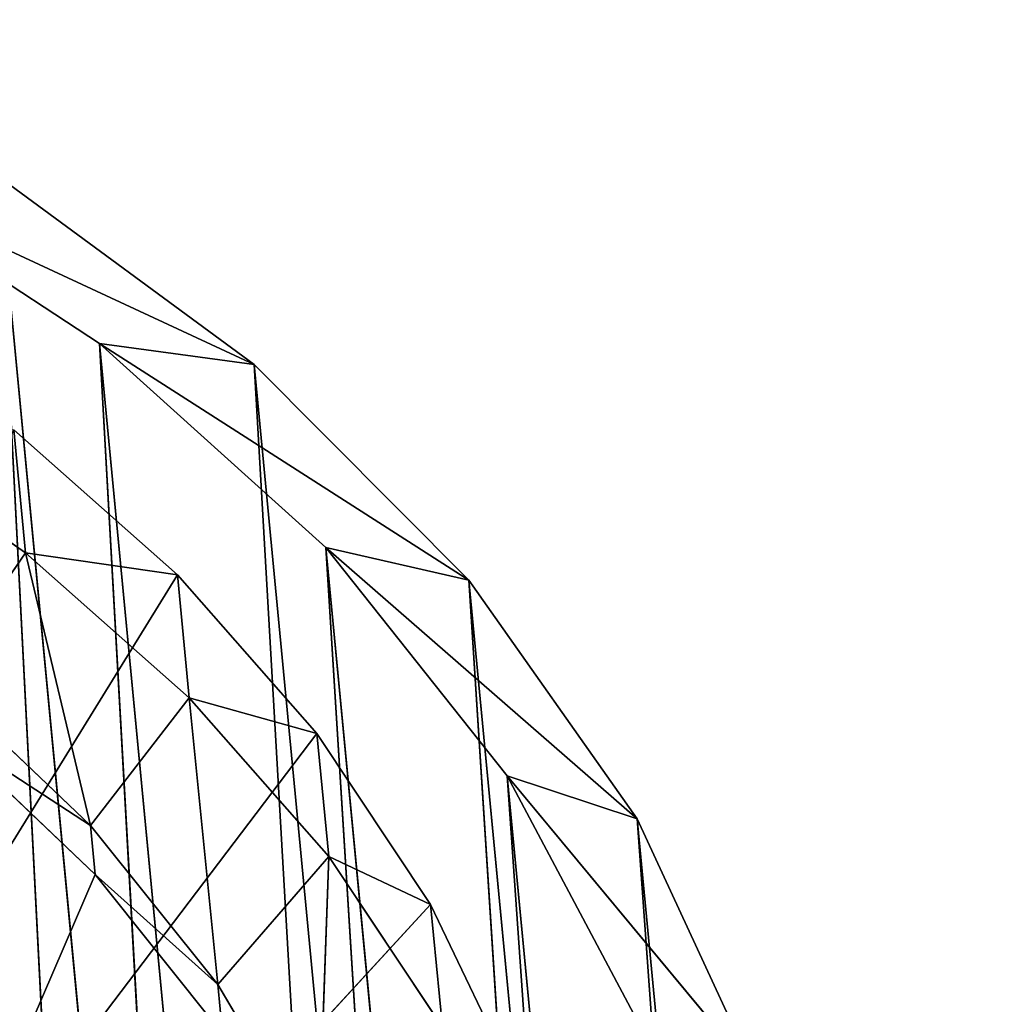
# Model space of a CAD drawing. Extents: x -3 to 171, y 0 to 111.
# Tile 256 of 256: x 45 to 56, y 97 to 108. Entities that reach past the tile are written whole.
import ezdxf

# ---------------------------------------------------------------- set-up
doc = ezdxf.new("R2010")
doc.units = 0
doc.header["$LTSCALE"] = 25.4
doc.layers.get('0').update_dxf_attribs({"color": 13, "linetype": 'CONTINUOUS'})

# ---------------------------------------------------------------- blocks, each defined once
blk = doc.blocks.new('MONO-II-BRASS-7782_STL')
at = {"color": 44}
for p, q in [((78.176, 153.413, 51.906), (9.93, 73.593, 48.389)), ((78.176, 153.413, 51.906), (9.93, 73.593, 48.389)), ((11.739, 71.877, 49.487), (79.791, 151.847, 53.283)), ((11.739, 71.877, 49.487), (79.791, 151.847, 53.283)), ((79.873, 151.62, 55.072), (9.93, 73.593, 48.389)), ((79.873, 151.62, 55.072), (9.93, 73.593, 48.389)), ((79.873, 151.62, 55.072), (11.968, 71.528, 51.163)), ((79.873, 151.62, 55.072), (11.968, 71.528, 51.163)), ((11.739, 71.877, 49.487), (81.683, 149.904, 56.17)), ((11.739, 71.877, 49.487), (81.683, 149.904, 56.17)), ((13.948, 69.687, 51.939), (81.683, 149.904, 56.17)), ((13.948, 69.687, 51.939), (81.683, 149.904, 56.17)), ((81.912, 149.556, 57.846), (11.968, 71.528, 51.163)), ((81.912, 149.556, 57.846), (11.968, 71.528, 51.163)), ((81.912, 149.556, 57.846), (14.304, 69.235, 53.487)), ((81.912, 149.556, 57.846), (14.304, 69.235, 53.487)), ((13.948, 69.687, 51.939), (83.891, 147.715, 58.622)), ((13.948, 69.687, 51.939), (83.891, 147.715, 58.622)), ((16.424, 67.299, 53.902), (83.891, 147.715, 58.622)), ((16.424, 67.299, 53.902), (83.891, 147.715, 58.622)), ((84.248, 147.262, 60.171), (14.304, 69.235, 53.487)), ((84.248, 147.262, 60.171), (14.304, 69.235, 53.487)), ((84.248, 147.262, 60.171), (16.888, 66.763, 55.312)), ((84.248, 147.262, 60.171), (16.888, 66.763, 55.312)), ((16.424, 67.299, 53.902), (86.367, 145.327, 60.585)), ((16.424, 67.299, 53.902), (86.367, 145.327, 60.585)), ((86.832, 144.79, 61.995), (16.888, 66.763, 55.312)), ((86.832, 144.79, 61.995), (16.888, 66.763, 55.312)), ((11.968, 71.528, 51.163), (9.848, 73.82, 46.6)), ((9.848, 73.82, 46.6), (11.739, 71.877, 49.487)), ((11.968, 71.528, 51.163), (9.848, 73.82, 46.6)), ((9.848, 73.82, 46.6), (11.739, 71.877, 49.487)), ((11.968, 71.528, 51.163), (9.93, 73.593, 48.389)), ((11.968, 71.528, 51.163), (9.93, 73.593, 48.389)), ((14.304, 69.235, 53.487), (11.739, 71.877, 49.487)), ((11.739, 71.877, 49.487), (13.948, 69.687, 51.939)), ((14.304, 69.235, 53.487), (11.739, 71.877, 49.487)), ((11.968, 71.528, 51.163), (11.739, 71.877, 49.487)), ((11.968, 71.528, 51.163), (11.739, 71.877, 49.487)), ((11.739, 71.877, 49.487), (13.948, 69.687, 51.939)), ((14.304, 69.235, 53.487), (11.968, 71.528, 51.163)), ((14.304, 69.235, 53.487), (11.968, 71.528, 51.163)), ((16.888, 66.763, 55.312), (13.948, 69.687, 51.939)), ((13.948, 69.687, 51.939), (16.424, 67.299, 53.902)), ((16.888, 66.763, 55.312), (13.948, 69.687, 51.939)), ((14.304, 69.235, 53.487), (13.948, 69.687, 51.939)), ((14.304, 69.235, 53.487), (13.948, 69.687, 51.939)), ((13.948, 69.687, 51.939), (16.424, 67.299, 53.902)), ((16.888, 66.763, 55.312), (14.304, 69.235, 53.487)), ((16.888, 66.763, 55.312), (14.304, 69.235, 53.487)), ((19.665, 64.163, 56.597), (16.424, 67.299, 53.902)), ((16.424, 67.299, 53.902), (19.113, 64.767, 55.332)), ((19.665, 64.163, 56.597), (16.424, 67.299, 53.902)), ((16.888, 66.763, 55.312), (16.424, 67.299, 53.902)), ((16.888, 66.763, 55.312), (16.424, 67.299, 53.902)), ((16.424, 67.299, 53.902), (19.113, 64.767, 55.332)), ((19.665, 64.163, 56.597), (16.888, 66.763, 55.312)), ((19.665, 64.163, 56.597), (16.888, 66.763, 55.312))]:
    blk.add_line(p, q, dxfattribs=at)
at = {"color": 18}
for p, q in [((14.008, 72.603, 48.684), (12.608, 74.03, 46.673)), ((14.008, 72.603, 48.684), (12.608, 74.03, 46.673)), ((14.008, 72.603, 48.684), (12.676, 71.117, 48.557)), ((14.008, 72.603, 48.684), (12.676, 71.117, 48.557)), ((15.578, 71.044, 50.457), (14.008, 72.603, 48.684)), ((14.008, 72.603, 48.684), (14.246, 69.558, 50.33)), ((14.008, 72.603, 48.684), (14.246, 69.558, 50.33)), ((14.008, 72.603, 48.684), (15.385, 71.451, 47.733)), ((14.008, 72.603, 48.684), (15.385, 71.451, 47.733)), ((14.008, 72.603, 48.684), (16.96, 69.897, 49.388)), ((14.008, 72.603, 48.684), (16.96, 69.897, 49.388)), ((15.578, 71.044, 50.457), (14.008, 72.603, 48.684)), ((16.96, 69.897, 49.388), (15.918, 72.045, 47.783)), ((16.96, 69.897, 49.388), (15.918, 72.045, 47.783)), ((17.493, 70.491, 49.439), (15.918, 72.045, 47.783)), ((17.493, 70.491, 49.439), (15.918, 72.045, 47.783)), ((15.385, 71.451, 47.733), (16.96, 69.897, 49.388)), ((15.385, 71.451, 47.733), (16.96, 69.897, 49.388)), ((12.676, 71.117, 48.557), (14.246, 69.558, 50.33)), ((12.676, 71.117, 48.557), (14.246, 69.558, 50.33)), ((15.578, 71.044, 50.457), (14.246, 69.558, 50.33)), ((15.578, 71.044, 50.457), (14.246, 69.558, 50.33)), ((17.298, 69.373, 51.969), (15.578, 71.044, 50.457)), ((15.578, 71.044, 50.457), (15.966, 67.886, 51.842)), ((15.578, 71.044, 50.457), (15.966, 67.886, 51.842)), ((15.578, 71.044, 50.457), (16.96, 69.897, 49.388)), ((15.578, 71.044, 50.457), (16.96, 69.897, 49.388)), ((15.578, 71.044, 50.457), (18.683, 68.234, 50.769)), ((15.578, 71.044, 50.457), (18.683, 68.234, 50.769)), ((17.298, 69.373, 51.969), (15.578, 71.044, 50.457)), ((16.96, 69.897, 49.388), (17.493, 70.491, 49.439)), ((16.96, 69.897, 49.388), (17.493, 70.491, 49.439)), ((18.683, 68.234, 50.769), (17.493, 70.491, 49.439)), ((18.683, 68.234, 50.769), (17.493, 70.491, 49.439)), ((19.216, 68.829, 50.82), (17.493, 70.491, 49.439)), ((17.493, 70.491, 49.439), (23.832, 65.043, 46.706)), ((19.216, 68.829, 50.82), (17.493, 70.491, 49.439)), ((17.493, 70.491, 49.439), (23.832, 65.043, 46.706)), ((16.96, 69.897, 49.388), (18.683, 68.234, 50.769)), ((16.96, 69.897, 49.388), (18.683, 68.234, 50.769)), ((14.246, 69.558, 50.33), (15.966, 67.886, 51.842)), ((14.246, 69.558, 50.33), (15.966, 67.886, 51.842)), ((14.246, 69.558, 50.33), (34.153, 52.765, 38.04)), ((14.246, 69.558, 50.33), (34.153, 52.765, 38.04)), ((17.298, 69.373, 51.969), (15.966, 67.886, 51.842)), ((17.298, 69.373, 51.969), (15.966, 67.886, 51.842)), ((19.147, 67.61, 53.201), (17.298, 69.373, 51.969)), ((17.298, 69.373, 51.969), (17.815, 66.124, 53.073)), ((17.298, 69.373, 51.969), (17.815, 66.124, 53.073)), ((17.298, 69.373, 51.969), (18.683, 68.234, 50.769)), ((17.298, 69.373, 51.969), (18.683, 68.234, 50.769)), ((17.298, 69.373, 51.969), (20.528, 66.487, 51.855)), ((17.298, 69.373, 51.969), (20.528, 66.487, 51.855)), ((19.147, 67.61, 53.201), (17.298, 69.373, 51.969)), ((18.683, 68.234, 50.769), (19.216, 68.829, 50.82)), ((18.683, 68.234, 50.769), (19.216, 68.829, 50.82)), ((18.683, 68.234, 50.769), (20.528, 66.487, 51.855)), ((18.683, 68.234, 50.769), (20.528, 66.487, 51.855)), ((15.966, 67.886, 51.842), (17.815, 66.124, 53.073)), ((34.153, 52.765, 38.04), (15.966, 67.886, 51.842)), ((15.966, 67.886, 51.842), (17.815, 66.124, 53.073)), ((34.153, 52.765, 38.04), (15.966, 67.886, 51.842)), ((19.147, 67.61, 53.201), (17.815, 66.124, 53.073)), ((19.147, 67.61, 53.201), (17.815, 66.124, 53.073)), ((17.815, 66.124, 53.073), (19.767, 64.293, 54.008)), ((17.815, 66.124, 53.073), (19.767, 64.293, 54.008)), ((17.815, 66.124, 53.073), (34.153, 52.765, 38.04)), ((17.815, 66.124, 53.073), (34.153, 52.765, 38.04))]:
    blk.add_line(p, q, dxfattribs=at)
at = {"color": 44}
mesh = blk.add_polyface(dxfattribs=at)
corners = [(76.855, 154.896, 48.416), (8.232, 75.386, 45.223), (78.176, 153.413, 51.906)]
mesh.append_faces([[corners[k] for k in face] for face in [(0, 1, 2)]], dxfattribs={"color": 44})
mesh = blk.add_polyface(dxfattribs=at)
corners = [(77.12, 154.825, 46.472), (78.259, 153.5, 50.026), (8.315, 75.472, 43.343)]
mesh.append_faces([[corners[k] for k in face] for face in [(0, 1, 2)]], dxfattribs={"color": 44})
mesh = blk.add_polyface(dxfattribs=at)
corners = [(78.259, 153.5, 50.026), (9.848, 73.82, 46.6), (8.315, 75.472, 43.343)]
mesh.append_faces([[corners[k] for k in face] for face in [(0, 1, 2)]], dxfattribs={"color": 44})
mesh = blk.add_polyface(dxfattribs=at)
corners = [(78.259, 153.5, 50.026), (79.791, 151.847, 53.283), (9.848, 73.82, 46.6)]
mesh.append_faces([[corners[k] for k in face] for face in [(0, 1, 2)]], dxfattribs={"color": 44})
mesh = blk.add_polyface(dxfattribs=at)
corners = [(78.176, 153.413, 51.906), (8.232, 75.386, 45.223), (9.93, 73.593, 48.389)]
mesh.append_faces([[corners[k] for k in face] for face in [(0, 1, 2)]], dxfattribs={"color": 44})
mesh = blk.add_polyface(dxfattribs=at)
corners = [(78.176, 153.413, 51.906), (9.93, 73.593, 48.389), (79.873, 151.62, 55.072)]
mesh.append_faces([[corners[k] for k in face] for face in [(0, 1, 2)]], dxfattribs={"color": 44})
mesh = blk.add_polyface(dxfattribs=at)
corners = [(79.791, 151.847, 53.283), (11.739, 71.877, 49.487), (9.848, 73.82, 46.6)]
mesh.append_faces([[corners[k] for k in face] for face in [(0, 1, 2)]], dxfattribs={"color": 44})
mesh = blk.add_polyface(dxfattribs=at)
corners = [(81.683, 149.904, 56.17), (11.739, 71.877, 49.487), (79.791, 151.847, 53.283)]
mesh.append_faces([[corners[k] for k in face] for face in [(0, 1, 2)]], dxfattribs={"color": 44})
mesh = blk.add_polyface(dxfattribs=at)
corners = [(79.873, 151.62, 55.072), (9.93, 73.593, 48.389), (11.968, 71.528, 51.163)]
mesh.append_faces([[corners[k] for k in face] for face in [(0, 1, 2)]], dxfattribs={"color": 44})
mesh = blk.add_polyface(dxfattribs=at)
corners = [(81.912, 149.556, 57.846), (79.873, 151.62, 55.072), (11.968, 71.528, 51.163)]
mesh.append_faces([[corners[k] for k in face] for face in [(0, 1, 2)]], dxfattribs={"color": 44})
mesh = blk.add_polyface(dxfattribs=at)
corners = [(81.683, 149.904, 56.17), (13.948, 69.687, 51.939), (11.739, 71.877, 49.487)]
mesh.append_faces([[corners[k] for k in face] for face in [(0, 1, 2)]], dxfattribs={"color": 44})
mesh = blk.add_polyface(dxfattribs=at)
corners = [(83.891, 147.715, 58.622), (13.948, 69.687, 51.939), (81.683, 149.904, 56.17)]
mesh.append_faces([[corners[k] for k in face] for face in [(0, 1, 2)]], dxfattribs={"color": 44})
mesh = blk.add_polyface(dxfattribs=at)
corners = [(81.912, 149.556, 57.846), (11.968, 71.528, 51.163), (14.304, 69.235, 53.487)]
mesh.append_faces([[corners[k] for k in face] for face in [(0, 1, 2)]], dxfattribs={"color": 44})
mesh = blk.add_polyface(dxfattribs=at)
corners = [(84.248, 147.262, 60.171), (81.912, 149.556, 57.846), (14.304, 69.235, 53.487)]
mesh.append_faces([[corners[k] for k in face] for face in [(0, 1, 2)]], dxfattribs={"color": 44})
mesh = blk.add_polyface(dxfattribs=at)
corners = [(83.891, 147.715, 58.622), (16.424, 67.299, 53.902), (13.948, 69.687, 51.939)]
mesh.append_faces([[corners[k] for k in face] for face in [(0, 1, 2)]], dxfattribs={"color": 44})
mesh = blk.add_polyface(dxfattribs=at)
corners = [(86.367, 145.327, 60.585), (16.424, 67.299, 53.902), (83.891, 147.715, 58.622)]
mesh.append_faces([[corners[k] for k in face] for face in [(0, 1, 2)]], dxfattribs={"color": 44})
mesh = blk.add_polyface(dxfattribs=at)
corners = [(84.248, 147.262, 60.171), (14.304, 69.235, 53.487), (16.888, 66.763, 55.312)]
mesh.append_faces([[corners[k] for k in face] for face in [(0, 1, 2)]], dxfattribs={"color": 44})
mesh = blk.add_polyface(dxfattribs=at)
corners = [(86.832, 144.79, 61.995), (84.248, 147.262, 60.171), (16.888, 66.763, 55.312)]
mesh.append_faces([[corners[k] for k in face] for face in [(0, 1, 2)]], dxfattribs={"color": 44})
mesh = blk.add_polyface(dxfattribs=at)
corners = [(86.367, 145.327, 60.585), (19.113, 64.767, 55.332), (16.424, 67.299, 53.902)]
mesh.append_faces([[corners[k] for k in face] for face in [(0, 1, 2)]], dxfattribs={"color": 44})
mesh = blk.add_polyface(dxfattribs=at)
corners = [(86.832, 144.79, 61.995), (16.888, 66.763, 55.312), (19.665, 64.163, 56.597)]
mesh.append_faces([[corners[k] for k in face] for face in [(0, 1, 2)]], dxfattribs={"color": 44})
at = {"color": 18}
mesh = blk.add_polyface(dxfattribs=at)
corners = [(14.008, 72.603, 48.684), (12.608, 74.03, 46.673), (12.676, 71.117, 48.557)]
mesh.append_faces([[corners[k] for k in face] for face in [(0, 1, 2)]], dxfattribs={"color": 18})
mesh = blk.add_polyface(dxfattribs=at)
corners = [(14.008, 72.603, 48.684), (15.385, 71.451, 47.733), (12.608, 74.03, 46.673)]
mesh.append_faces([[corners[k] for k in face] for face in [(0, 1, 2)]], dxfattribs={"color": 18})
at = {"color": 44}
mesh = blk.add_polyface(dxfattribs=at)
corners = [(11.968, 71.528, 51.163), (9.848, 73.82, 46.6), (11.739, 71.877, 49.487)]
mesh.append_faces([[corners[k] for k in face] for face in [(0, 1, 2)]], dxfattribs={"color": 44})
mesh = blk.add_polyface(dxfattribs=at)
corners = [(11.968, 71.528, 51.163), (9.93, 73.593, 48.389), (9.848, 73.82, 46.6)]
mesh.append_faces([[corners[k] for k in face] for face in [(0, 1, 2)]], dxfattribs={"color": 44})
at = {"color": 18}
mesh = blk.add_polyface(dxfattribs=at)
corners = [(14.246, 69.558, 50.33), (14.008, 72.603, 48.684), (12.676, 71.117, 48.557)]
mesh.append_faces([[corners[k] for k in face] for face in [(0, 1, 2)]], dxfattribs={"color": 18})
mesh = blk.add_polyface(dxfattribs=at)
corners = [(15.578, 71.044, 50.457), (14.008, 72.603, 48.684), (14.246, 69.558, 50.33)]
mesh.append_faces([[corners[k] for k in face] for face in [(0, 1, 2)]], dxfattribs={"color": 18})
mesh = blk.add_polyface(dxfattribs=at)
corners = [(16.96, 69.897, 49.388), (15.385, 71.451, 47.733), (14.008, 72.603, 48.684)]
mesh.append_faces([[corners[k] for k in face] for face in [(0, 1, 2)]], dxfattribs={"color": 18})
mesh = blk.add_polyface(dxfattribs=at)
corners = [(15.578, 71.044, 50.457), (16.96, 69.897, 49.388), (14.008, 72.603, 48.684)]
mesh.append_faces([[corners[k] for k in face] for face in [(0, 1, 2)]], dxfattribs={"color": 18})
mesh = blk.add_polyface(dxfattribs=at)
corners = [(16.96, 69.897, 49.388), (15.918, 72.045, 47.783), (15.385, 71.451, 47.733)]
mesh.append_faces([[corners[k] for k in face] for face in [(0, 1, 2)]], dxfattribs={"color": 18})
mesh = blk.add_polyface(dxfattribs=at)
corners = [(17.493, 70.491, 49.439), (15.918, 72.045, 47.783), (16.96, 69.897, 49.388)]
mesh.append_faces([[corners[k] for k in face] for face in [(0, 1, 2)]], dxfattribs={"color": 18})
mesh = blk.add_polyface(dxfattribs=at)
corners = [(17.493, 70.491, 49.439), (23.832, 65.043, 46.706), (15.918, 72.045, 47.783)]
mesh.append_faces([[corners[k] for k in face] for face in [(0, 1, 2)]], dxfattribs={"color": 18})
at = {"color": 44}
mesh = blk.add_polyface(dxfattribs=at)
corners = [(14.304, 69.235, 53.487), (11.739, 71.877, 49.487), (13.948, 69.687, 51.939)]
mesh.append_faces([[corners[k] for k in face] for face in [(0, 1, 2)]], dxfattribs={"color": 44})
mesh = blk.add_polyface(dxfattribs=at)
corners = [(14.304, 69.235, 53.487), (11.968, 71.528, 51.163), (11.739, 71.877, 49.487)]
mesh.append_faces([[corners[k] for k in face] for face in [(0, 1, 2)]], dxfattribs={"color": 44})
at = {"color": 18}
mesh = blk.add_polyface(dxfattribs=at)
corners = [(14.246, 69.558, 50.33), (12.676, 71.117, 48.557), (34.153, 52.765, 38.04)]
mesh.append_faces([[corners[k] for k in face] for face in [(0, 1, 2)]], dxfattribs={"color": 18})
mesh = blk.add_polyface(dxfattribs=at)
corners = [(15.966, 67.886, 51.842), (15.578, 71.044, 50.457), (14.246, 69.558, 50.33)]
mesh.append_faces([[corners[k] for k in face] for face in [(0, 1, 2)]], dxfattribs={"color": 18})
mesh = blk.add_polyface(dxfattribs=at)
corners = [(17.298, 69.373, 51.969), (15.578, 71.044, 50.457), (15.966, 67.886, 51.842)]
mesh.append_faces([[corners[k] for k in face] for face in [(0, 1, 2)]], dxfattribs={"color": 18})
mesh = blk.add_polyface(dxfattribs=at)
corners = [(18.683, 68.234, 50.769), (16.96, 69.897, 49.388), (15.578, 71.044, 50.457)]
mesh.append_faces([[corners[k] for k in face] for face in [(0, 1, 2)]], dxfattribs={"color": 18})
mesh = blk.add_polyface(dxfattribs=at)
corners = [(17.298, 69.373, 51.969), (18.683, 68.234, 50.769), (15.578, 71.044, 50.457)]
mesh.append_faces([[corners[k] for k in face] for face in [(0, 1, 2)]], dxfattribs={"color": 18})
mesh = blk.add_polyface(dxfattribs=at)
corners = [(18.683, 68.234, 50.769), (17.493, 70.491, 49.439), (16.96, 69.897, 49.388)]
mesh.append_faces([[corners[k] for k in face] for face in [(0, 1, 2)]], dxfattribs={"color": 18})
mesh = blk.add_polyface(dxfattribs=at)
corners = [(19.216, 68.829, 50.82), (17.493, 70.491, 49.439), (18.683, 68.234, 50.769)]
mesh.append_faces([[corners[k] for k in face] for face in [(0, 1, 2)]], dxfattribs={"color": 18})
mesh = blk.add_polyface(dxfattribs=at)
corners = [(19.216, 68.829, 50.82), (23.832, 65.043, 46.706), (17.493, 70.491, 49.439)]
mesh.append_faces([[corners[k] for k in face] for face in [(0, 1, 2)]], dxfattribs={"color": 18})
at = {"color": 44}
mesh = blk.add_polyface(dxfattribs=at)
corners = [(16.888, 66.763, 55.312), (13.948, 69.687, 51.939), (16.424, 67.299, 53.902)]
mesh.append_faces([[corners[k] for k in face] for face in [(0, 1, 2)]], dxfattribs={"color": 44})
mesh = blk.add_polyface(dxfattribs=at)
corners = [(16.888, 66.763, 55.312), (14.304, 69.235, 53.487), (13.948, 69.687, 51.939)]
mesh.append_faces([[corners[k] for k in face] for face in [(0, 1, 2)]], dxfattribs={"color": 44})
at = {"color": 18}
mesh = blk.add_polyface(dxfattribs=at)
corners = [(15.966, 67.886, 51.842), (14.246, 69.558, 50.33), (34.153, 52.765, 38.04)]
mesh.append_faces([[corners[k] for k in face] for face in [(0, 1, 2)]], dxfattribs={"color": 18})
mesh = blk.add_polyface(dxfattribs=at)
corners = [(17.815, 66.124, 53.073), (17.298, 69.373, 51.969), (15.966, 67.886, 51.842)]
mesh.append_faces([[corners[k] for k in face] for face in [(0, 1, 2)]], dxfattribs={"color": 18})
mesh = blk.add_polyface(dxfattribs=at)
corners = [(19.147, 67.61, 53.201), (17.298, 69.373, 51.969), (17.815, 66.124, 53.073)]
mesh.append_faces([[corners[k] for k in face] for face in [(0, 1, 2)]], dxfattribs={"color": 18})
mesh = blk.add_polyface(dxfattribs=at)
corners = [(17.298, 69.373, 51.969), (20.528, 66.487, 51.855), (18.683, 68.234, 50.769)]
mesh.append_faces([[corners[k] for k in face] for face in [(0, 1, 2)]], dxfattribs={"color": 18})
mesh = blk.add_polyface(dxfattribs=at)
corners = [(19.147, 67.61, 53.201), (20.528, 66.487, 51.855), (17.298, 69.373, 51.969)]
mesh.append_faces([[corners[k] for k in face] for face in [(0, 1, 2)]], dxfattribs={"color": 18})
mesh = blk.add_polyface(dxfattribs=at)
corners = [(20.528, 66.487, 51.855), (19.216, 68.829, 50.82), (18.683, 68.234, 50.769)]
mesh.append_faces([[corners[k] for k in face] for face in [(0, 1, 2)]], dxfattribs={"color": 18})
mesh = blk.add_polyface(dxfattribs=at)
corners = [(17.815, 66.124, 53.073), (15.966, 67.886, 51.842), (34.153, 52.765, 38.04)]
mesh.append_faces([[corners[k] for k in face] for face in [(0, 1, 2)]], dxfattribs={"color": 18})
mesh = blk.add_polyface(dxfattribs=at)
corners = [(19.767, 64.293, 54.008), (19.147, 67.61, 53.201), (17.815, 66.124, 53.073)]
mesh.append_faces([[corners[k] for k in face] for face in [(0, 1, 2)]], dxfattribs={"color": 18})
at = {"color": 44}
mesh = blk.add_polyface(dxfattribs=at)
corners = [(19.665, 64.163, 56.597), (16.424, 67.299, 53.902), (19.113, 64.767, 55.332)]
mesh.append_faces([[corners[k] for k in face] for face in [(0, 1, 2)]], dxfattribs={"color": 44})
mesh = blk.add_polyface(dxfattribs=at)
corners = [(19.665, 64.163, 56.597), (16.888, 66.763, 55.312), (16.424, 67.299, 53.902)]
mesh.append_faces([[corners[k] for k in face] for face in [(0, 1, 2)]], dxfattribs={"color": 44})
at = {"color": 18}
mesh = blk.add_polyface(dxfattribs=at)
corners = [(19.767, 64.293, 54.008), (17.815, 66.124, 53.073), (34.153, 52.765, 38.04)]
mesh.append_faces([[corners[k] for k in face] for face in [(0, 1, 2)]], dxfattribs={"color": 18})

msp = doc.modelspace()

# ---------------------------------------------------------------- block references
at = {"color": 0, "extrusion": (1, -2.77556e-16, -4.74447e-16), "rotation": 180}
msp.add_blockref('MONO-II-BRASS-7782_STL', (116.383, 158.039, -3.456), dxfattribs=at)

doc.saveas('drawing.dxf')
